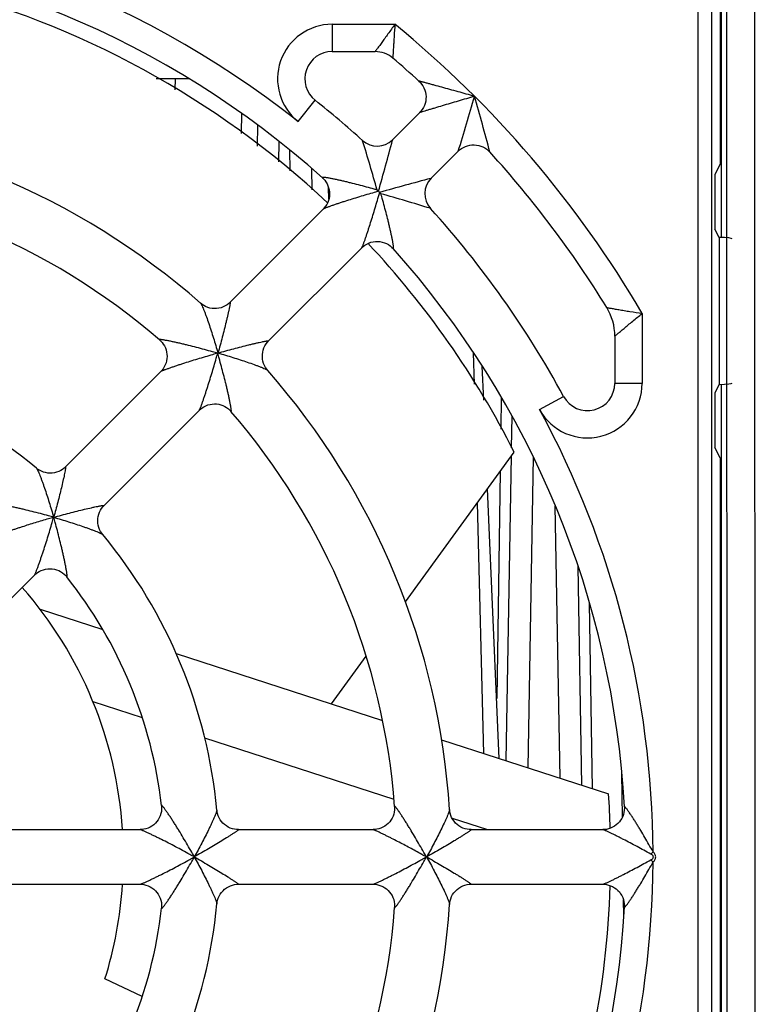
# Model space of a CAD drawing. Header units: millimetres. Extents: x 0 to 841, y 0 to 594.
# Tile 20 of 61: x 293 to 307, y 519 to 537. Entities that reach past the tile are written whole.
import ezdxf

# ---------------------------------------------------------------- set-up
doc = ezdxf.new("R2010")
doc.units = ezdxf.units.MM
doc.header["$LTSCALE"] = 46.255
doc.layers.get('0').update_dxf_attribs({"linetype": 'CONTINUOUS'})
for name, color, linetype in [('DATUM_AXIS', 7, 'CONTINUOUS'), ('DRAFTS', 7, 'CONTINUOUS'), ('ROUNDS', 7, 'CONTINUOUS')]:
    doc.layers.add(name, color=color, linetype=linetype)

msp = doc.modelspace()

# ---------------------------------------------------------------- linework, layer by layer
at = {"color": 9, "linetype": 'CONTINUOUS'}
for p, q in [((305.8626, 500.6503), (305.8626, 543.5012)), ((306.1125, 500.9002), (306.1125, 543.2513)), ((299.1586, 537.3258), (300.3081, 537.3258)), ((304.8371, 532.0302), (304.8371, 530.7499)), ((301.7636, 530.7319), (301.7487, 531.3116)), ((301.9372, 523.9725), (301.8194, 528.561)), ((305.0368, 522.1719), (304.9944, 522.1292)), ((305.0368, 521.9796), (304.9944, 522.0224))]:
    msp.add_line(p, q, dxfattribs=at)
at = {"color": 7, "linetype": 'CONTINUOUS'}
for p, q in [((306.2871, 541.1871), (306.2871, 533.4216)), ((306.4016, 500.3623), (306.3894, 540.4583)), ((306.9104, 500.3536), (306.8981, 540.4758)), ((306.2672, 538.5155), (306.2672, 534.7671)), ((300.7621, 535.7079), (300.2663, 535.2121)), ((301.4691, 535.0007), (300.9734, 534.505)), ((306.2672, 534.7671), (306.1716, 534.5758)), ((306.1716, 534.5758), (306.1716, 533.5758)), ((298.9957, 533.9415), (297.2881, 532.2339)), ((306.2478, 533.4234), (306.1716, 533.5758)), ((306.2478, 533.4234), (306.2478, 530.7282)), ((299.7029, 533.2345), (297.9953, 531.5268)), ((297.0626, 531.3058), (297.0672, 531.3013)), ((296.0188, 530.9646), (294.2746, 529.2203)), ((306.2478, 530.7282), (306.1716, 530.5758)), ((306.2871, 530.73), (306.2871, 513.4216)), ((306.1716, 530.5758), (306.1716, 529.5758)), ((296.7262, 530.2577), (294.9817, 528.5133)), ((300.5004, 526.7456), (302.4938, 529.4893)), ((306.2672, 529.3845), (306.1716, 529.5758)), ((306.2672, 529.3845), (306.2672, 514.7671)), ((293.7081, 527.2397), (291.953, 525.4846)), ((293.8085, 526.6137), (294.9571, 526.2405)), ((296.3005, 525.804), (300.0824, 524.5752)), ((299.1448, 524.8798), (299.7803, 525.7545)), ((294.7749, 524.9248), (295.6788, 524.6311)), ((296.823, 524.2593), (300.2912, 523.1324)), ((301.1647, 524.2235), (304.2215, 523.2303)), ((301.3543, 522.787), (302.0044, 522.5758)), ((293.1579, 522.5758), (295.6398, 522.5758)), ((297.441, 522.5758), (299.9079, 522.5758)), ((301.7029, 522.5758), (304.1178, 522.5758)), ((300.8871, 522.079), (300.8839, 522.0758)), ((300.8839, 522.0758), (300.8871, 522.0725)), ((300.8871, 522.079), (300.8871, 522.0725)), ((300.8903, 522.0758), (300.8871, 522.079)), ((300.8871, 522.0725), (300.8903, 522.0758)), ((293.1579, 521.5758), (295.6401, 521.5758)), ((297.4411, 521.5758), (299.9081, 521.5758)), ((301.7029, 521.5758), (304.1177, 521.5758)), ((295.6794, 519.5222), (294.9963, 519.8407))]:
    msp.add_line(p, q, dxfattribs=at)
at = {"color": 3, "linetype": 'CONTINUOUS'}
msp.add_line((296.5394, 536.3258), (295.9355, 536.3258), dxfattribs=at)
at = {"color": 7, "linetype": 'CONTINUOUS'}
for points in [[(296.0332, 523.017), (296.0355, 522.9872), (296.035, 522.9483), (296.0306, 522.9087), (296.0221, 522.8692), (296.0095, 522.8304), (295.9928, 522.793), (295.9725, 522.7576), (295.9486, 522.7244), (295.9214, 522.6938), (295.8912, 522.6662), (295.8583, 522.6419), (295.8231, 522.621), (295.7861, 522.604), (295.7478, 522.5909), (295.709, 522.5819), (295.6704, 522.577), (295.6398, 522.5758)], [(300.3028, 523.0011), (300.3038, 522.9757), (300.3023, 522.9375), (300.297, 522.8988), (300.2877, 522.8603), (300.2745, 522.8226), (300.2574, 522.7862), (300.2368, 522.7518), (300.2129, 522.7197), (300.1858, 522.6901), (300.1559, 522.6634), (300.1234, 522.6399), (300.0888, 522.6198), (300.0524, 522.6033), (300.0147, 522.5906), (299.9763, 522.5818), (299.938, 522.5769), (299.9078, 522.5758)], [(304.5119, 522.9923), (304.5125, 522.9688), (304.5105, 522.9312), (304.5047, 522.893), (304.495, 522.8549), (304.4815, 522.8178), (304.4643, 522.7821), (304.4435, 522.7483), (304.4195, 522.7166), (304.3924, 522.6876), (304.3626, 522.6614), (304.3303, 522.6383), (304.2959, 522.6186), (304.2598, 522.6024), (304.2224, 522.5901), (304.1846, 522.5815), (304.147, 522.5769), (304.1176, 522.5758)], [(297.4414, 522.5758), (297.4096, 522.5771), (297.3702, 522.5823), (297.3312, 522.5915), (297.2931, 522.6047), (297.2563, 522.6219), (297.2213, 522.6428), (297.1886, 522.6672), (297.1585, 522.6949), (297.1315, 522.7255), (297.1078, 522.7587), (297.0877, 522.7939), (297.0714, 522.8308), (297.059, 522.8688), (297.0506, 522.9075), (297.0471, 522.935)], [(301.7031, 522.5758), (301.6714, 522.5771), (301.6319, 522.5823), (301.5926, 522.5917), (301.5541, 522.6051), (301.5169, 522.6227), (301.4815, 522.6441), (301.4485, 522.6692), (301.4182, 522.6976), (301.3911, 522.729), (301.3675, 522.7629), (301.3477, 522.7989), (301.3318, 522.8365), (301.32, 522.8751), (301.3123, 522.9141), (301.3091, 522.9452)], [(295.6398, 521.5758), (295.6703, 521.5746), (295.709, 521.5696), (295.7477, 521.5607), (295.786, 521.5476), (295.823, 521.5306), (295.8582, 521.5098), (295.8911, 521.4854), (295.9213, 521.4578), (295.9485, 521.4273), (295.9724, 521.3941), (295.9928, 521.3586), (296.0094, 521.3212), (296.0221, 521.2825), (296.0306, 521.243), (296.035, 521.2034), (296.0355, 521.1644), (296.0332, 521.1346)], [(297.0471, 521.2165), (297.0512, 521.2472), (297.0598, 521.2857), (297.0724, 521.3234), (297.0889, 521.36), (297.1091, 521.3949), (297.1329, 521.4277), (297.1599, 521.458), (297.1899, 521.4854), (297.2225, 521.5096), (297.2574, 521.5302), (297.294, 521.5472), (297.3319, 521.5603), (297.3707, 521.5694), (297.4098, 521.5745), (297.4414, 521.5758)], [(299.9078, 521.5758), (299.9376, 521.5746), (299.9756, 521.5699), (300.0137, 521.5613), (300.0512, 521.5487), (300.0874, 521.5325), (300.1219, 521.5126), (300.1542, 521.4894), (300.1841, 521.4631), (300.2112, 521.4339), (300.2352, 521.4021), (300.2559, 521.3681), (300.2731, 521.3323), (300.2866, 521.2949), (300.2962, 521.2566), (300.302, 521.218), (300.3039, 521.1797), (300.3028, 521.1504)], [(301.3091, 521.2063), (301.3117, 521.2332), (301.319, 521.2724), (301.3305, 521.3114), (301.3461, 521.3494), (301.3658, 521.3858), (301.3893, 521.4202), (301.4164, 521.452), (301.4467, 521.4809), (301.4799, 521.5063), (301.5154, 521.5281), (301.5528, 521.5459), (301.5916, 521.5596), (301.6312, 521.5691), (301.671, 521.5744), (301.7031, 521.5758)], [(304.1176, 521.5758), (304.147, 521.5747), (304.1846, 521.57), (304.2224, 521.5615), (304.2597, 521.5491), (304.2959, 521.533), (304.3303, 521.5133), (304.3626, 521.4902), (304.3924, 521.464), (304.4195, 521.4349), (304.4435, 521.4033), (304.4642, 521.3694), (304.4815, 521.3338), (304.495, 521.2966), (304.5047, 521.2585), (304.5105, 521.2203), (304.5125, 521.1827), (304.5119, 521.1592)]]:
    msp.add_lwpolyline(points, dxfattribs=at)
for centre, radius, start, end in [((287.8371, 522.0758), 16.425, 46.797, 76.03067), ((299.9461, 536.3258), 0.5, 49.64367, 90), ((287.8371, 522.0758), 13.5, 48.69148, 86.30808), ((287.8371, 522.0758), 12.5, 49.24408, 85.75534), ((287.8371, 522.0758), 16.425, 26.83072, 43.19008), ((303.3371, 531.6146), 1, 0, 31.60859), ((287.8371, 522.0758), 9.25, 50.32849, 84.67194), ((287.8371, 522.0758), 13.5, 3.6917, 41.30809), ((287.8371, 522.0758), 12.5, 4.24412, 40.75534), ((287.8371, 522.0758), 9.25, 5.32855, 39.67194), ((287.8371, 522.0758), 8.25, 6.55027, 38.45112), ((287.8371, 522.0758), 7.5, 3.84787, 41.16837), ((287.8371, 522.0758), 16.425, 1.82922, 4.03067), ((287.8371, 522.0758), 7.5, 342.66227, 356.1526), ((287.8371, 522.0758), 16.425, 338.49351, 358.18361), ((287.8371, 522.0758), 9.25, 320.32855, 354.67191), ((287.8371, 522.0758), 13.5, 318.6917, 356.30837), ((287.8371, 522.0758), 8.25, 321.55027, 353.45127), ((287.8371, 522.0758), 12.5, 319.24412, 355.75537)]:
    msp.add_arc(centre, radius, start, end, dxfattribs=at)
at = {"color": 9, "linetype": 'CONTINUOUS'}
for centre, radius, start, end in [((287.8371, 522.0758), 19.7, 30.35122, 50.72456), ((287.8371, 522.0758), 17.2, 0.32028, 28.46349), ((288.9717, 508.4099), 15.6673, 60.72134, 61.07533), ((288.9717, 535.7416), 15.6673, 298.92467, 299.27866), ((285.3463, 515.8359), 12.8975, 28.93403, 29.36507), ((285.3463, 528.3156), 12.8975, 330.63493, 331.06597), ((291.1222, 504.6382), 19.984, 60.75954, 61.03662), ((291.1223, 539.5133), 19.9839, 298.96337, 299.24046), ((287.3929, 514.6165), 15.4159, 28.93839, 29.29834), ((287.3928, 529.5351), 15.4159, 330.70166, 331.06161), ((287.8371, 522.0758), 17.2, 331.53651, 359.67972)]:
    msp.add_arc(centre, radius, start, end, dxfattribs=at)
at = {"color": 7, "linetype": 'CONTINUOUS'}
for centre, start_param, end_param in [((305.8621, 533.3976), -0.0000099, 0.9057412), ((305.8621, 530.754), -0.9057412, 0.0000099)]:
    msp.add_ellipse(centre, major_axis=(0.625, 0), ratio=0.0524078, start_param=start_param, end_param=end_param, dxfattribs=at)
at = {"color": 9, "linetype": 'CONTINUOUS'}
for points, knots in [([(300.3081, 537.3258), (300.2869, 537.2961), (300.2449, 537.2373), (300.1828, 537.151), (300.1236, 537.069), (300.0767, 537.0045), (300.0422, 536.957), (300.0192, 536.9255), (299.9987, 536.8975), (299.981, 536.8734), (299.9668, 536.854), (299.957, 536.8406), (299.9516, 536.8332), (299.9483, 536.8289), (299.9476, 536.8277), (299.9458, 536.8256), (299.9461, 536.8258)], [0, 0, 0, 0, 0.1774739, 0.3510962, 0.5166459, 0.6690611, 0.73841, 0.8019528, 0.8586321, 0.9073067, 0.9468015, 0.9759955, 0.9864237, 0.9939419, 0.9984815, 1, 1, 1, 1]), ([(300.3081, 537.3258), (300.3035, 537.2535), (300.2965, 537.1471), (300.2879, 537.0094), (300.2822, 536.9163), (300.2774, 536.8361), (300.274, 536.7774), (300.2719, 536.7431), (300.2708, 536.7219), (300.2703, 536.7166), (300.2698, 536.7055), (300.2698, 536.7068)], [0, 0, 0, 0, 0.350311, 0.5155621, 0.6678554, 0.8008847, 0.9066305, 0.9463671, 0.9757824, 0.9938852, 1, 1, 1, 1]), ([(304.1887, 532.1388), (304.1873, 532.1391), (304.1998, 532.1367), (304.2057, 532.1357), (304.2292, 532.1314), (304.2666, 532.1248), (304.3296, 532.1137), (304.4144, 532.099), (304.5116, 532.0825), (304.6536, 532.059), (304.763, 532.0418), (304.8371, 532.0302)], [0, 0, 0, 0, 0.0066046, 0.0260604, 0.057393, 0.0992422, 0.2085541, 0.3431557, 0.4947927, 0.6575779, 1, 1, 1, 1]), ([(304.3371, 531.6146), (304.3369, 531.6144), (304.3391, 531.6165), (304.3404, 531.6173), (304.3449, 531.6213), (304.3528, 531.6279), (304.3668, 531.6399), (304.3869, 531.6569), (304.4117, 531.6778), (304.4404, 531.702), (304.4723, 531.7288), (304.5199, 531.7687), (304.584, 531.8221), (304.6941, 531.9134), (304.7793, 531.983), (304.8371, 532.0302)], [0, 0, 0, 0, 0.0016186, 0.006453, 0.0144437, 0.0254968, 0.0562641, 0.0975205, 0.1478738, 0.205943, 0.2704583, 0.3403025, 0.492283, 0.6557812, 1, 1, 1, 1]), ([(296.5867, 522.1605), (296.536, 522.2507), (296.4586, 522.3843), (296.3658, 522.538), (296.3127, 522.6238), (296.2732, 522.6865), (296.234, 522.7478), (296.1953, 522.8069), (296.1634, 522.8545), (296.1385, 522.8908), (296.1206, 522.9164), (296.1035, 522.9405), (296.0873, 522.9626), (296.0724, 522.9821), (296.0593, 522.9985), (296.0496, 523.0097), (296.0431, 523.0162), (296.0394, 523.0193), (296.0367, 523.0211), (296.0341, 523.0217), (296.0329, 523.0194), (296.0331, 523.0179), (296.0332, 523.017)], [0, 0, 0, 0, 0.3012953, 0.4497833, 0.5229661, 0.5951269, 0.6659131, 0.7348043, 0.800985, 0.8326669, 0.8630973, 0.8919403, 0.9187407, 0.9428837, 0.9635622, 0.9797872, 0.9859071, 0.9905564, 0.9937056, 0.9955584, 0.9972132, 1, 1, 1, 1]), ([(300.8368, 522.1604), (300.787, 522.2491), (300.7115, 522.3808), (300.6212, 522.5324), (300.5697, 522.6171), (300.5315, 522.679), (300.4936, 522.7394), (300.4564, 522.7976), (300.4259, 522.8444), (300.4021, 522.88), (300.3851, 522.9049), (300.3689, 522.9283), (300.3536, 522.9496), (300.3396, 522.9684), (300.3274, 522.984), (300.3184, 522.9945), (300.3123, 523.0007), (300.3088, 523.0035), (300.3063, 523.0052), (300.3038, 523.0056), (300.3026, 523.0035), (300.3027, 523.002), (300.3028, 523.0011)], [0, 0, 0, 0, 0.303403, 0.4528712, 0.5264824, 0.5990006, 0.6700388, 0.7390253, 0.805073, 0.8365735, 0.866727, 0.8951833, 0.9214793, 0.9450062, 0.9649915, 0.9805341, 0.9863615, 0.9907814, 0.9937878, 0.9956092, 0.9972808, 1, 1, 1, 1]), ([(305.0368, 522.1719), (304.9877, 522.2594), (304.9131, 522.3894), (304.8241, 522.539), (304.7733, 522.6225), (304.7356, 522.6836), (304.6984, 522.743), (304.6618, 522.8001), (304.6317, 522.8458), (304.6083, 522.8805), (304.5917, 522.9047), (304.5758, 522.9272), (304.5609, 522.9476), (304.5474, 522.9653), (304.537, 522.978), (304.5295, 522.9862), (304.5249, 522.9909), (304.521, 522.9944), (304.5177, 522.9967), (304.5151, 522.998), (304.5117, 522.9971), (304.5118, 522.994), (304.5119, 522.9923)], [0, 0, 0, 0, 0.3053955, 0.4558071, 0.5298457, 0.6027355, 0.6740585, 0.7431964, 0.8091872, 0.840546, 0.8704585, 0.8985529, 0.9243421, 0.9472002, 0.9663594, 0.9742871, 0.9809747, 0.9863394, 0.9903416, 0.9930499, 0.9948822, 1, 1, 1, 1]), ([(297.0471, 522.935), (297.0473, 522.9325), (297.0465, 522.9262), (297.0438, 522.9152), (297.0394, 522.901), (297.0309, 522.8767), (297.017, 522.8414), (296.9972, 522.7946), (296.9743, 522.7431), (296.949, 522.6882), (296.922, 522.631), (296.8835, 522.5514), (296.8327, 522.4497), (296.7689, 522.326), (296.7025, 522.201), (296.657, 522.1175), (296.6339, 522.0758)], [0, 0, 0, 0, 0.007831, 0.0198199, 0.0355873, 0.0546369, 0.100661, 0.1546203, 0.2141865, 0.2777806, 0.3443303, 0.4130917, 0.5552636, 0.7014882, 0.8500996, 1, 1, 1, 1]), ([(301.3091, 522.9452), (301.3092, 522.9424), (301.3083, 522.9354), (301.3054, 522.9235), (301.3007, 522.9083), (301.2918, 522.883), (301.2775, 522.8466), (301.2571, 522.7988), (301.2337, 522.7465), (301.1988, 522.671), (301.1512, 522.5725), (301.0903, 522.4513), (301.0261, 522.3271), (300.9593, 522.2016), (300.9135, 522.1178), (300.8903, 522.0758)], [0, 0, 0, 0, 0.0087343, 0.0216004, 0.0381656, 0.0579027, 0.1049347, 0.1594524, 0.2192211, 0.2827563, 0.4174472, 0.5586399, 0.7037433, 0.8512089, 1, 1, 1, 1]), ([(296.5494, 522.1228), (296.5064, 522.1466), (296.4205, 522.1935), (296.2912, 522.2626), (296.1625, 522.3297), (296.0559, 522.3839), (295.9718, 522.4257), (295.9104, 522.4558), (295.8508, 522.4844), (295.7941, 522.5111), (295.7492, 522.5317), (295.716, 522.5465), (295.6941, 522.556), (295.675, 522.5639), (295.6594, 522.5701), (295.6481, 522.5739), (295.642, 522.5758), (295.6398, 522.5758)], [0, 0, 0, 0, 0.1446849, 0.2890231, 0.4321859, 0.5729806, 0.6419033, 0.7093324, 0.7746438, 0.8368478, 0.8942881, 0.9203945, 0.9440978, 0.9647244, 0.9814634, 0.9934508, 1, 1, 1, 1]), ([(297.4414, 522.5758), (297.4418, 522.5758), (297.4428, 522.5756), (297.4423, 522.5739), (297.4409, 522.5723), (297.4385, 522.5699), (297.4351, 522.5669), (297.4307, 522.5633), (297.4254, 522.5592), (297.4168, 522.5527), (297.4041, 522.5436), (297.387, 522.5316), (297.3676, 522.5184), (297.3384, 522.4988), (297.2985, 522.4727), (297.2285, 522.4278), (297.1343, 522.369), (297.0155, 522.2968), (296.8914, 522.2231), (296.7638, 522.1491), (296.6775, 522.1002), (296.6339, 522.0758)], [0, 0, 0, 0, 0.001165, 0.0022811, 0.0045273, 0.0080471, 0.0128149, 0.0187697, 0.0258356, 0.0339321, 0.05289, 0.0750246, 0.0997939, 0.1267457, 0.1857843, 0.2499596, 0.388468, 0.5354888, 0.6876097, 0.8428692, 1, 1, 1, 1]), ([(300.7995, 522.1228), (300.763, 522.143), (300.6899, 522.1831), (300.5799, 522.2427), (300.4695, 522.3015), (300.3587, 522.3595), (300.2659, 522.4071), (300.1915, 522.4447), (300.1355, 522.4726), (300.0887, 522.4956), (300.0511, 522.5137), (300.0229, 522.5271), (299.9946, 522.5404), (299.9708, 522.5512), (299.9518, 522.5596), (299.9374, 522.5658), (299.9229, 522.5714), (299.913, 522.5752), (299.9078, 522.5758)], [0, 0, 0, 0, 0.1250045, 0.2500089, 0.3750134, 0.5000177, 0.6250219, 0.6875242, 0.7500264, 0.8125286, 0.8437797, 0.8750309, 0.9062819, 0.9375332, 0.9531581, 0.9687855, 0.9844066, 1, 1, 1, 1]), ([(301.7031, 522.5758), (301.7036, 522.5758), (301.7046, 522.5757), (301.7046, 522.5739), (301.7032, 522.5723), (301.701, 522.5698), (301.6976, 522.5668), (301.6933, 522.5632), (301.688, 522.559), (301.6793, 522.5524), (301.6665, 522.5433), (301.6492, 522.5312), (301.6296, 522.518), (301.6, 522.4985), (301.5598, 522.4724), (301.5082, 522.4398), (301.4533, 522.4056), (301.3756, 522.358), (301.2745, 522.2972), (301.1495, 522.2236), (301.021, 522.1495), (300.9342, 522.1003), (300.8903, 522.0758)], [0, 0, 0, 0, 0.0014159, 0.0025414, 0.0047081, 0.0081565, 0.0128745, 0.0188018, 0.0258587, 0.0339608, 0.0529568, 0.0751448, 0.0999659, 0.1269589, 0.1860363, 0.2501958, 0.3180226, 0.3885747, 0.5354382, 0.6874607, 0.8427292, 1, 1, 1, 1]), ([(304.9944, 522.1292), (304.9527, 522.1523), (304.8692, 522.1982), (304.7438, 522.2659), (304.6191, 522.3322), (304.516, 522.386), (304.4347, 522.4276), (304.3756, 522.4575), (304.3183, 522.486), (304.264, 522.5126), (304.2212, 522.5329), (304.1897, 522.5475), (304.169, 522.5567), (304.1511, 522.5644), (304.1364, 522.5704), (304.1257, 522.574), (304.1198, 522.5758), (304.1176, 522.5758)], [0, 0, 0, 0, 0.1453051, 0.2903169, 0.4341732, 0.5755871, 0.6447381, 0.7122922, 0.77757, 0.8395082, 0.8963699, 0.9220562, 0.9452675, 0.965374, 0.9816517, 0.9933721, 1, 1, 1, 1]), ([(296.6339, 522.0758), (296.657, 522.034), (296.7026, 521.9506), (296.7689, 521.8255), (296.8327, 521.7018), (296.8835, 521.6001), (296.922, 521.5206), (296.949, 521.4633), (296.9743, 521.4085), (296.9972, 521.3569), (297.017, 521.3101), (297.0309, 521.2749), (297.0394, 521.2506), (297.0438, 521.2363), (297.0465, 521.2254), (297.0473, 521.219), (297.0471, 521.2165)], [0, 0, 0, 0, 0.1499044, 0.2985177, 0.4447435, 0.5869142, 0.6556753, 0.7222247, 0.7858177, 0.8453819, 0.8993405, 0.9453639, 0.9644134, 0.9801807, 0.9921694, 1, 1, 1, 1]), ([(296.6339, 522.0758), (296.6775, 522.0514), (296.7638, 522.0024), (296.8914, 521.9284), (297.0155, 521.8548), (297.1343, 521.7826), (297.2285, 521.7237), (297.2985, 521.6789), (297.3384, 521.6527), (297.3676, 521.6332), (297.387, 521.62), (297.4041, 521.608), (297.4168, 521.5988), (297.4254, 521.5923), (297.4307, 521.5882), (297.4351, 521.5846), (297.4385, 521.5817), (297.4409, 521.5792), (297.4423, 521.5777), (297.4428, 521.5759), (297.4418, 521.5758), (297.4414, 521.5758)], [0, 0, 0, 0, 0.1571335, 0.3123937, 0.4645141, 0.6115348, 0.7500406, 0.8142156, 0.8732538, 0.900204, 0.9249725, 0.9471069, 0.9660648, 0.9741614, 0.9812277, 0.987183, 0.9919515, 0.9954723, 0.9977194, 0.998836, 1, 1, 1, 1]), ([(300.8903, 522.0758), (300.9342, 522.0512), (301.021, 522.002), (301.1495, 521.9279), (301.2745, 521.8543), (301.3756, 521.7935), (301.4533, 521.7459), (301.5082, 521.7118), (301.5597, 521.6791), (301.6, 521.6531), (301.6295, 521.6335), (301.6491, 521.6203), (301.6664, 521.6083), (301.6792, 521.5991), (301.6879, 521.5925), (301.6932, 521.5884), (301.6976, 521.5847), (301.701, 521.5818), (301.7032, 521.5793), (301.7046, 521.5777), (301.7046, 521.5758), (301.7036, 521.5758), (301.7031, 521.5758)], [0, 0, 0, 0, 0.1572678, 0.3125315, 0.4645482, 0.6114065, 0.6819547, 0.7497785, 0.8139365, 0.8730143, 0.9000071, 0.9248298, 0.9470209, 0.9660212, 0.9741258, 0.9811856, 0.9871159, 0.9918373, 0.9952892, 0.9974598, 0.9985874, 1, 1, 1, 1]), ([(300.8903, 522.0758), (300.9135, 522.0338), (300.9593, 521.95), (301.0261, 521.8244), (301.0904, 521.7003), (301.1512, 521.579), (301.1988, 521.4805), (301.2337, 521.4051), (301.2571, 521.3527), (301.2775, 521.3049), (301.2918, 521.2685), (301.3007, 521.2432), (301.3054, 521.2281), (301.3083, 521.2161), (301.3092, 521.2091), (301.3091, 521.2063)], [0, 0, 0, 0, 0.1487954, 0.2962633, 0.441368, 0.5825601, 0.7172512, 0.7807857, 0.8405525, 0.8950686, 0.9420995, 0.9618359, 0.9784003, 0.9912657, 1, 1, 1, 1]), ([(304.9944, 522.0224), (304.9999, 522.0254), (305.0106, 522.0318), (305.0256, 522.0432), (305.0382, 522.0572), (305.0447, 522.0758), (305.0382, 522.0944), (305.0256, 522.1083), (305.0106, 522.1197), (304.9999, 522.1262), (304.9944, 522.1292)], [0, 0, 0, 0, 0.1253869, 0.2507372, 0.3758683, 0.4999976, 0.6241302, 0.7492671, 0.8746146, 1, 1, 1, 1]), ([(305.0368, 521.9796), (305.0498, 521.9925), (305.0678, 522.0141), (305.0824, 522.0481), (305.0865, 522.0758), (305.0824, 522.1034), (305.0678, 522.1374), (305.0498, 522.159), (305.0368, 522.1719)], [0, 0, 0, 0, 0.2498882, 0.3750109, 0.4999998, 0.6249892, 0.7501156, 1, 1, 1, 1]), ([(295.6398, 521.5758), (295.642, 521.5758), (295.6481, 521.5777), (295.6594, 521.5814), (295.675, 521.5876), (295.6941, 521.5956), (295.716, 521.605), (295.7492, 521.6198), (295.7941, 521.6404), (295.8508, 521.6671), (295.9104, 521.6957), (295.9718, 521.7258), (296.0559, 521.7676), (296.1625, 521.8218), (296.2912, 521.889), (296.4205, 521.958), (296.5064, 522.005), (296.5494, 522.0287)], [0, 0, 0, 0, 0.0065475, 0.0185338, 0.0352707, 0.0558966, 0.0796002, 0.1057073, 0.1631492, 0.2253538, 0.2906662, 0.3580961, 0.4270196, 0.5678149, 0.7109794, 0.8553185, 1, 1, 1, 1]), ([(296.0332, 521.1346), (296.0331, 521.1336), (296.0329, 521.1321), (296.0341, 521.1299), (296.0367, 521.1304), (296.0394, 521.1322), (296.0431, 521.1353), (296.0496, 521.1419), (296.0593, 521.153), (296.0724, 521.1694), (296.0873, 521.189), (296.1035, 521.2111), (296.1206, 521.2351), (296.1385, 521.2607), (296.1634, 521.2971), (296.1953, 521.3446), (296.234, 521.4038), (296.2732, 521.465), (296.3127, 521.5278), (296.3658, 521.6136), (296.4586, 521.7672), (296.536, 521.9009), (296.5867, 521.991)], [0, 0, 0, 0, 0.002787, 0.004442, 0.0062948, 0.0094441, 0.0140931, 0.0202127, 0.0364374, 0.0571157, 0.0812599, 0.1080615, 0.1369059, 0.1673371, 0.199019, 0.2652007, 0.3340921, 0.4048783, 0.4770385, 0.5502207, 0.6987093, 1, 1, 1, 1]), ([(299.9078, 521.5758), (299.9099, 521.5758), (299.9158, 521.5776), (299.9264, 521.5813), (299.9413, 521.5875), (299.9596, 521.5953), (299.9806, 521.6048), (300.0128, 521.6196), (300.0564, 521.6403), (300.1117, 521.6672), (300.1699, 521.696), (300.2301, 521.7263), (300.3128, 521.7684), (300.4177, 521.8228), (300.5446, 521.8899), (300.6721, 521.9587), (300.7571, 522.0053), (300.7995, 522.0288)], [0, 0, 0, 0, 0.00631, 0.0178967, 0.0341625, 0.0543224, 0.0776123, 0.1033788, 0.1603653, 0.222371, 0.2876696, 0.3552148, 0.4243427, 0.5657095, 0.709551, 0.8546016, 1, 1, 1, 1]), ([(300.3028, 521.1504), (300.3027, 521.1495), (300.3026, 521.148), (300.3038, 521.146), (300.3063, 521.1464), (300.3088, 521.148), (300.3123, 521.1509), (300.3184, 521.157), (300.3274, 521.1675), (300.3396, 521.1831), (300.3536, 521.2019), (300.3689, 521.2232), (300.3851, 521.2466), (300.4021, 521.2716), (300.4259, 521.3071), (300.4564, 521.3539), (300.4936, 521.4121), (300.5315, 521.4725), (300.5697, 521.5344), (300.6212, 521.6191), (300.7115, 521.7708), (300.787, 521.9025), (300.8368, 521.9912)], [0, 0, 0, 0, 0.0027219, 0.0043953, 0.0062146, 0.0092182, 0.0136345, 0.0194587, 0.0349963, 0.0549781, 0.0785028, 0.1047981, 0.1332547, 0.1634071, 0.1949076, 0.2609566, 0.3299453, 0.4009863, 0.4735077, 0.5471208, 0.6965934, 1, 1, 1, 1]), ([(304.1176, 521.5758), (304.1198, 521.5758), (304.1257, 521.5775), (304.1364, 521.5812), (304.151, 521.5871), (304.169, 521.5948), (304.1897, 521.6041), (304.2212, 521.6186), (304.264, 521.639), (304.3183, 521.6655), (304.3755, 521.694), (304.4347, 521.7239), (304.5159, 521.7655), (304.6191, 521.8193), (304.7438, 521.8856), (304.8692, 521.9534), (304.9527, 521.9993), (304.9944, 522.0224)], [0, 0, 0, 0, 0.0066256, 0.0183442, 0.0346182, 0.0547197, 0.0779266, 0.1036093, 0.1604655, 0.2224016, 0.2876787, 0.355233, 0.4243852, 0.5658035, 0.709666, 0.8546866, 1, 1, 1, 1]), ([(304.5119, 521.1592), (304.5118, 521.1575), (304.5117, 521.1544), (304.5151, 521.1536), (304.5177, 521.1549), (304.521, 521.1571), (304.5249, 521.1606), (304.5296, 521.1653), (304.537, 521.1736), (304.5474, 521.1863), (304.5609, 521.204), (304.5758, 521.2243), (304.5917, 521.2468), (304.6083, 521.271), (304.6317, 521.3057), (304.6618, 521.3514), (304.6984, 521.4086), (304.7356, 521.468), (304.7733, 521.529), (304.8241, 521.6125), (304.9131, 521.7622), (304.9877, 521.8921), (305.0368, 521.9796)], [0, 0, 0, 0, 0.0051164, 0.0069489, 0.0096581, 0.0136613, 0.0190269, 0.0257149, 0.0336422, 0.0527994, 0.0756548, 0.1014415, 0.1295338, 0.1594447, 0.1908026, 0.2567909, 0.3259276, 0.3972503, 0.4701403, 0.5441792, 0.6945938, 1, 1, 1, 1])]:
    msp.add_open_spline(points, degree=3, knots=knots, dxfattribs=at)
at = {"layer": 'DATUM_AXIS', "color": 7, "linetype": 'CONTINUOUS'}
for p, q in [((296.2843, 536.1249), (296.2871, 536.3258)), ((297.7932, 535.0953), (297.7998, 535.4741)), ((298.7949, 534.2947), (298.7882, 534.6815)), ((302.4468, 529.5694), (302.4568, 530.1438)), ((302.3468, 523.8394), (302.4442, 529.4209)), ((303.7353, 523.3883), (303.6654, 527.3932)), ((304.4759, 522.8062), (304.4647, 523.6087)), ((304.5011, 520.9989), (304.4971, 521.2885))]:
    msp.add_line(p, q, dxfattribs=at)
at = {"layer": 'DATUM_AXIS', "color": 9, "linetype": 'CONTINUOUS'}
for p, q in [((297.4997, 535.6957), (297.4941, 535.3241)), ((298.1844, 534.8054), (298.1901, 535.182)), ((298.3922, 534.6442), (298.3863, 535.0318)), ((299.0982, 534.1233), (299.095, 534.3308)), ((302.2562, 530.4953), (302.2474, 529.9087)), ((302.8435, 529.4017), (302.7442, 523.7103)), ((302.2358, 529.1341), (302.1733, 524.9806)), ((303.3333, 523.5189), (303.2463, 528.5044)), ((303.9259, 523.3263), (303.8745, 526.7235))]:
    msp.add_line(p, q, dxfattribs=at)
at = {"layer": 'DRAFTS', "color": 7, "linetype": 'CONTINUOUS'}
for p, q in [((301.9349, 530.4405), (301.9076, 531.0654)), ((302.2213, 523.8802), (302.0057, 528.8175))]:
    msp.add_line(p, q, dxfattribs=at)
at = {"layer": 'ROUNDS', "color": 9, "linetype": 'CONTINUOUS'}
for p, q in [((299.1586, 537.3258), (299.1586, 536.8258)), ((298.5366, 535.5428), (298.8476, 535.9343)), ((299.7151, 535.1984), (299.7169, 535.1924)), ((300.2663, 535.2121), (300.2647, 535.206)), ((300.9673, 534.5034), (300.9734, 534.505)), ((300.9537, 533.9556), (300.9597, 533.9537)), ((304.8371, 530.7499), (304.3371, 530.7499)), ((302.958, 530.2733), (303.3975, 530.5116))]:
    msp.add_line(p, q, dxfattribs=at)
at = {"layer": 'ROUNDS', "color": 7, "linetype": 'CONTINUOUS'}
for p, q in [((299.1586, 536.8258), (299.9461, 536.8258)), ((300.0077, 534.2674), (299.9842, 534.2908)), ((300.0287, 534.2464), (300.0521, 534.2229)), ((304.3371, 531.6146), (304.3371, 530.7499)), ((297.0671, 531.3058), (297.0626, 531.3058)), ((297.0626, 531.3058), (297.0626, 531.3013)), ((297.0626, 531.3013), (297.0672, 531.3013)), ((297.0672, 531.3013), (297.0671, 531.3058))]:
    msp.add_line(p, q, dxfattribs=at)
for points in [[(300.748, 536.2866), (300.7718, 536.2632), (300.7984, 536.2314), (300.8216, 536.1971), (300.8411, 536.1606), (300.8567, 536.1223), (300.8683, 536.0825), (300.8758, 536.0417), (300.8789, 536.0005), (300.8778, 535.9591), (300.8724, 535.918), (300.8628, 535.8777), (300.8491, 535.8386), (300.8314, 535.8012), (300.8099, 535.7658), (300.7849, 535.7328), (300.7619, 535.7077)], [(301.469, 535.0006), (301.4941, 535.0236), (301.5271, 535.0486), (301.5625, 535.0701), (301.5999, 535.0878), (301.639, 535.1015), (301.6793, 535.1111), (301.7204, 535.1165), (301.7618, 535.1176), (301.8031, 535.1144), (301.8438, 535.107), (301.8836, 535.0954), (301.9219, 535.0798), (301.9584, 535.0603), (301.9927, 535.0371), (302.0245, 535.0104), (302.0479, 534.9867)], [(298.9799, 534.5148), (298.9969, 534.4986), (299.0219, 534.4707), (299.0448, 534.4397), (299.0648, 534.4061), (299.0816, 534.3703), (299.0947, 534.3328), (299.104, 534.2941), (299.1094, 534.2547), (299.1109, 534.215), (299.1083, 534.1753), (299.1018, 534.1361), (299.0914, 534.0979), (299.0773, 534.0609), (299.0597, 534.0257), (299.0389, 533.9929), (299.0156, 533.963), (298.9956, 533.9414)], [(299.7027, 533.2343), (299.7257, 533.2555), (299.7575, 533.2799), (299.7924, 533.3013), (299.8298, 533.3193), (299.8691, 533.3332), (299.9098, 533.343), (299.9512, 533.3484), (299.9931, 533.3494), (300.0348, 533.346), (300.0759, 533.3383), (300.1159, 533.3262), (300.1544, 533.3101), (300.1907, 533.2901), (300.2244, 533.2667), (300.2547, 533.2406), (300.2761, 533.2186)], [(297.2883, 532.2341), (297.2649, 532.2125), (297.2333, 532.1883), (297.1989, 532.1672), (297.1621, 532.1495), (297.1234, 532.1356), (297.0833, 532.1257), (297.0422, 532.1201), (297.0007, 532.1188), (296.9594, 532.1218), (296.9187, 532.1291), (296.8792, 532.1406), (296.8414, 532.1559), (296.8058, 532.1749), (296.7727, 532.197), (296.7484, 532.2167)], [(295.9973, 531.5447), (296.0161, 531.5274), (296.042, 531.4993), (296.0656, 531.4682), (296.0863, 531.4344), (296.1036, 531.3984), (296.1172, 531.3606), (296.127, 531.3217), (296.1328, 531.2821), (296.1345, 531.242), (296.1322, 531.202), (296.1259, 531.1624), (296.1157, 531.1237), (296.1016, 531.0863), (296.0839, 531.0506), (296.063, 531.0173), (296.0394, 530.9868), (296.0188, 530.9646)], [(297.978, 530.9871), (297.9609, 531.0079), (297.9383, 531.0409), (297.9189, 531.0766), (297.9031, 531.1145), (297.8912, 531.1541), (297.8835, 531.1951), (297.8801, 531.2367), (297.8812, 531.2786), (297.8866, 531.32), (297.8964, 531.3605), (297.9103, 531.3996), (297.928, 531.4367), (297.9492, 531.4714), (297.9736, 531.5033), (297.9954, 531.527)], [(296.7259, 530.2575), (296.7478, 530.2778), (296.778, 530.3013), (296.8111, 530.3221), (296.8464, 530.3398), (296.8835, 530.3539), (296.9219, 530.3642), (296.9612, 530.3707), (297.001, 530.3732), (297.0408, 530.3717), (297.0802, 530.3662), (297.1189, 530.3568), (297.1564, 530.3436), (297.1924, 530.3268), (297.2263, 530.3065), (297.2576, 530.2832), (297.286, 530.2575), (297.306, 530.236)], [(294.2748, 529.2206), (294.2514, 529.199), (294.2199, 529.1749), (294.1858, 529.1538), (294.1495, 529.1362), (294.1113, 529.1223), (294.0718, 529.1124), (294.0314, 529.1065), (293.9906, 529.1048), (293.9498, 529.1073), (293.9096, 529.114), (293.8705, 529.1247), (293.8329, 529.1393), (293.7972, 529.1574), (293.764, 529.1788), (293.742, 529.1958)], [(294.9571, 527.9807), (294.9383, 528.0053), (294.9172, 528.0386), (294.8994, 528.0742), (294.8852, 528.1117), (294.8748, 528.1507), (294.8684, 528.1907), (294.8661, 528.2312), (294.868, 528.2718), (294.8739, 528.3119), (294.884, 528.3512), (294.8979, 528.389), (294.9155, 528.4251), (294.9364, 528.459), (294.9605, 528.4902), (294.9819, 528.5135)], [(293.708, 527.2396), (293.7303, 527.2602), (293.7611, 527.2841), (293.7949, 527.3051), (293.8311, 527.323), (293.8693, 527.3371), (293.909, 527.3473), (293.9495, 527.3534), (293.9903, 527.3552), (294.0312, 527.3529), (294.0716, 527.3463), (294.1111, 527.3356), (294.1493, 527.321), (294.1856, 527.3025), (294.2196, 527.2806), (294.2507, 527.2558), (294.2786, 527.2285), (294.2982, 527.2058)]]:
    msp.add_lwpolyline(points, dxfattribs=at)
at = {"layer": 'ROUNDS', "color": 9, "linetype": 'CONTINUOUS'}
for centre, radius, start, end in [((287.8371, 522.0758), 17.2, 51.53303, 89.67968), ((299.1586, 536.3258), 1, 90, 231.53333), ((251.479, 550.3717), 52.2999, 342.90823, 344.05686), ((248.3549, 520.739), 55.5512, 14.86127, 15.95152), ((247.3377, 519.1725), 54.7743, 16.0223, 17.00604), ((254.4759, 547.2397), 47.3437, 344.09734, 345.27508), ((312.9386, 488.9427), 47.1072, 104.72198, 105.90562), ((295.6814, 519.1766), 15.7147, 74.10909, 74.31014), ((305.9022, 513.4635), 21.6228, 105.8193, 106.02952), ((279.2267, 540.1403), 21.6208, 343.97047, 344.18071), ((285.2362, 482.5965), 53.7102, 72.98422, 73.98744), ((284.9372, 529.9199), 15.7155, 15.68986, 15.8909), ((292.7975, 516.4871), 15.4159, 73.93839, 74.29834), ((302.4902, 512.0686), 19.9839, 105.75954, 106.03663), ((277.8298, 536.729), 19.984, 343.96338, 344.24046), ((282.2485, 527.0362), 15.4159, 15.70166, 16.06161), ((303.8371, 530.7499), 1, 208.46374, 360), ((290.4881, 515.9023), 12.8975, 73.93403, 74.36507), ((298.3026, 513.2149), 15.6673, 105.72134, 106.07533), ((278.9762, 532.5413), 15.6673, 343.92467, 344.27866), ((281.6636, 524.7268), 12.8975, 15.63493, 16.06597)]:
    msp.add_arc(centre, radius, start, end, dxfattribs=at)
at = {"layer": 'ROUNDS', "color": 7, "linetype": 'CONTINUOUS'}
for centre, radius, start, end in [((287.8371, 522.0758), 16.7, 48.14555, 86.85402), ((299.1586, 536.3258), 0.5, 90, 231.53304), ((287.8371, 522.0758), 19.2, 47.74316, 49.64367), ((287.8371, 522.0758), 17.7, 47.84998, 51.53304), ((299.9835, 535.495), 0.4, 227.85014, 314.99999), ((287.8371, 522.0758), 19.2, 31.60859, 42.2567), ((301.2563, 534.2222), 0.4, 135.00001, 222.14986), ((294.5764, 528.8151), 7.6959, 44.88935, 45.11065), ((287.8371, 522.0758), 17.7, 28.4635, 42.14988), ((287.8371, 522.0758), 16.7, 3.14563, 41.85402), ((303.8371, 530.7499), 0.5, 208.4635, 360), ((287.8371, 522.0758), 16.7, 318.14572, 356.85461)]:
    msp.add_arc(centre, radius, start, end, dxfattribs=at)
at = {"layer": 'ROUNDS', "color": 9, "linetype": 'CONTINUOUS'}
for points, knots in [([(301.7671, 536.0058), (301.7166, 536.0202), (301.616, 536.0488), (301.4656, 536.0911), (301.3172, 536.1324), (301.1722, 536.1723), (301.0546, 536.2044), (300.9646, 536.2287), (300.9023, 536.2454), (300.8537, 536.2585), (300.8185, 536.2679), (300.7959, 536.2739), (300.777, 536.2789), (300.7624, 536.2827), (300.7534, 536.2853), (300.7491, 536.2862), (300.748, 536.2866)], [0, 0, 0, 0, 0.1489081, 0.2969799, 0.4432486, 0.5863284, 0.7238328, 0.7891271, 0.8507615, 0.906875, 0.9319376, 0.9542701, 0.9731282, 0.9876242, 0.9968303, 1, 1, 1, 1]), ([(301.7671, 536.0058), (301.667, 535.9772), (301.5179, 535.9341), (301.3208, 535.8762), (301.1775, 535.8337), (301.0616, 535.7989), (300.9731, 535.7722), (300.9121, 535.7536), (300.8571, 535.7369), (300.8165, 535.7244), (300.7898, 535.7163), (300.7758, 535.7119), (300.767, 535.7093), (300.7629, 535.708), (300.7619, 535.7077)], [0, 0, 0, 0, 0.2977094, 0.4443206, 0.58768, 0.7253211, 0.7905872, 0.852094, 0.9079497, 0.9549461, 0.9735721, 0.9878486, 0.9968918, 1, 1, 1, 1]), ([(299.9311, 534.3058), (299.8345, 534.3329), (299.6899, 534.3721), (299.5211, 534.4149), (299.4262, 534.4381), (299.3564, 534.4546), (299.288, 534.4703), (299.2217, 534.4848), (299.1682, 534.4959), (299.1271, 534.5039), (299.0982, 534.5092), (299.0711, 534.5139), (299.0462, 534.5178), (299.0241, 534.5207), (299.0077, 534.5223), (298.9967, 534.5229), (298.9901, 534.523), (298.9848, 534.5227), (298.9809, 534.522), (298.9782, 534.521), (298.9763, 534.518), (298.9786, 534.5159), (298.9799, 534.5148)], [0, 0, 0, 0, 0.3054068, 0.4558196, 0.5298585, 0.6027484, 0.6740707, 0.7432069, 0.8091945, 0.840552, 0.8704625, 0.8985542, 0.9243407, 0.9471964, 0.9663547, 0.9742827, 0.9809715, 0.9863376, 0.9903412, 0.9930508, 0.9948834, 1, 1, 1, 1]), ([(299.9314, 534.2456), (299.8856, 534.2325), (299.7941, 534.2058), (299.6575, 534.1651), (299.5224, 534.1238), (299.4115, 534.0889), (299.3246, 534.0609), (299.2616, 534.0402), (299.201, 534.0199), (299.1439, 534.0002), (299.0992, 533.9844), (299.0666, 533.9724), (299.0454, 533.9643), (299.0273, 533.957), (299.0127, 533.9509), (299.0026, 533.9459), (298.9972, 533.943), (298.9956, 533.9414)], [0, 0, 0, 0, 0.1453077, 0.290319, 0.4341722, 0.5755832, 0.6447316, 0.7122829, 0.7775577, 0.8394925, 0.8963502, 0.9220348, 0.9452452, 0.9653528, 0.9816353, 0.9933635, 1, 1, 1, 1]), ([(299.7027, 533.2343), (299.7043, 533.2358), (299.7072, 533.2412), (299.7122, 533.2514), (299.7183, 533.2659), (299.7256, 533.2841), (299.7337, 533.3053), (299.7457, 533.3378), (299.7615, 533.3825), (299.7812, 533.4397), (299.8015, 533.5003), (299.8222, 533.5633), (299.8502, 533.6502), (299.8851, 533.7611), (299.9264, 533.8962), (299.9672, 534.0328), (299.9938, 534.1242), (300.0069, 534.1701)], [0, 0, 0, 0, 0.0066247, 0.0183433, 0.0346193, 0.0547247, 0.0779353, 0.1036215, 0.1604848, 0.2224258, 0.2877059, 0.3552609, 0.4244125, 0.5658298, 0.7096865, 0.8546978, 1, 1, 1, 1]), ([(300.2761, 533.2186), (300.2772, 533.2173), (300.2793, 533.215), (300.2823, 533.2169), (300.2833, 533.2196), (300.284, 533.2235), (300.2843, 533.2288), (300.2842, 533.2353), (300.2837, 533.2464), (300.282, 533.2628), (300.2791, 533.2849), (300.2752, 533.3098), (300.2705, 533.3369), (300.2652, 533.3658), (300.2572, 533.4069), (300.2461, 533.4605), (300.2316, 533.5267), (300.216, 533.5951), (300.1994, 533.6649), (300.1763, 533.7598), (300.1334, 533.9286), (300.0943, 534.0732), (300.0671, 534.1698)], [0, 0, 0, 0, 0.0051163, 0.0069487, 0.0096575, 0.0136602, 0.0190256, 0.0257145, 0.0336432, 0.0528052, 0.0756658, 0.1014573, 0.1295538, 0.159467, 0.190827, 0.2568181, 0.3259561, 0.3972797, 0.4701698, 0.5442065, 0.6946157, 1, 1, 1, 1]), ([(296.7484, 532.2167), (296.7505, 532.2148), (296.7548, 532.2092), (296.7612, 532.1987), (296.7686, 532.1847), (296.7802, 532.1605), (296.7958, 532.1246), (296.8152, 532.0764), (296.8357, 532.0229), (296.8643, 531.9448), (296.9003, 531.8415), (296.943, 531.7128), (296.9854, 531.5795), (297.0269, 531.4435), (297.0538, 531.3519), (297.0671, 531.3058)], [0, 0, 0, 0, 0.0087345, 0.0216007, 0.0381659, 0.057903, 0.1049351, 0.1594526, 0.2192212, 0.2827564, 0.4174474, 0.5586399, 0.7037433, 0.8512089, 1, 1, 1, 1]), ([(297.2883, 532.2341), (297.2886, 532.2344), (297.2894, 532.2351), (297.2907, 532.2338), (297.2908, 532.2316), (297.291, 532.2283), (297.2907, 532.2238), (297.2902, 532.2182), (297.2894, 532.2115), (297.2879, 532.2007), (297.2854, 532.1852), (297.2816, 532.1644), (297.2771, 532.1412), (297.2701, 532.1065), (297.26, 532.0596), (297.2466, 532.0001), (297.2319, 531.9371), (297.2107, 531.8485), (297.1822, 531.734), (297.1458, 531.5936), (297.1074, 531.4504), (297.0808, 531.3542), (297.0671, 531.3058)], [0, 0, 0, 0, 0.0014161, 0.0025415, 0.0047082, 0.0081564, 0.0128744, 0.0188016, 0.0258586, 0.0339604, 0.0529563, 0.0751442, 0.0999654, 0.1269583, 0.1860356, 0.250195, 0.3180218, 0.3885739, 0.5354375, 0.6874602, 0.8427289, 1, 1, 1, 1]), ([(296.9694, 531.3278), (296.8715, 531.3553), (296.725, 531.395), (296.5539, 531.4384), (296.4576, 531.4619), (296.3868, 531.4786), (296.3173, 531.4946), (296.2499, 531.5094), (296.1952, 531.5209), (296.1533, 531.5292), (296.1236, 531.5349), (296.0956, 531.5399), (296.0697, 531.5442), (296.0465, 531.5476), (296.0269, 531.55), (296.013, 531.551), (296.0044, 531.5511), (295.9999, 531.5506), (295.997, 531.55), (295.9949, 531.5486), (295.9955, 531.5462), (295.9966, 531.5453), (295.9973, 531.5447)], [0, 0, 0, 0, 0.3034027, 0.452871, 0.5264822, 0.5990004, 0.6700387, 0.7390252, 0.805073, 0.8365736, 0.866727, 0.8951833, 0.9214793, 0.9450061, 0.9649914, 0.980534, 0.9863615, 0.9907815, 0.993788, 0.9956095, 0.9972809, 1, 1, 1, 1]), ([(297.0671, 531.3058), (297.1155, 531.3194), (297.2117, 531.3461), (297.3549, 531.3845), (297.4953, 531.4209), (297.6098, 531.4494), (297.6984, 531.4706), (297.7614, 531.4853), (297.8209, 531.4987), (297.8678, 531.5088), (297.9025, 531.5158), (297.9257, 531.5203), (297.9465, 531.5241), (297.962, 531.5266), (297.9728, 531.5281), (297.9795, 531.5289), (297.9851, 531.5294), (297.9896, 531.5297), (297.9929, 531.5295), (297.9951, 531.5294), (297.9964, 531.5281), (297.9957, 531.5273), (297.9954, 531.527)], [0, 0, 0, 0, 0.1572684, 0.3125328, 0.4645503, 0.6114091, 0.6819577, 0.7497819, 0.8139398, 0.8730179, 0.9000104, 0.9248331, 0.947024, 0.9660239, 0.974128, 0.9811876, 0.9871173, 0.9918384, 0.9952897, 0.9974598, 0.9985871, 1, 1, 1, 1]), ([(296.9697, 531.2748), (296.923, 531.2614), (296.83, 531.2343), (296.6912, 531.1927), (296.554, 531.1505), (296.4414, 531.1148), (296.3532, 531.0861), (296.2892, 531.0649), (296.2276, 531.0441), (296.1695, 531.0241), (296.124, 531.0078), (296.0908, 530.9956), (296.0693, 530.9874), (296.0508, 530.98), (296.0359, 530.9738), (296.0257, 530.9689), (296.0203, 530.9661), (296.0188, 530.9646)], [0, 0, 0, 0, 0.1454018, 0.2904543, 0.4342962, 0.5756614, 0.6447891, 0.7123337, 0.7776308, 0.8396335, 0.8966193, 0.9223856, 0.9456761, 0.965837, 0.9821034, 0.9936901, 1, 1, 1, 1]), ([(297.0671, 531.3058), (297.1132, 531.2925), (297.2048, 531.2656), (297.3408, 531.2241), (297.4741, 531.1817), (297.6028, 531.139), (297.7061, 531.103), (297.7842, 531.0744), (297.8377, 531.0539), (297.8859, 531.0345), (297.9218, 531.0189), (297.946, 531.0073), (297.9601, 530.9999), (297.9705, 530.9935), (297.9761, 530.9892), (297.978, 530.9871)], [0, 0, 0, 0, 0.1487951, 0.2962628, 0.4413675, 0.5825597, 0.7172509, 0.7807854, 0.8405524, 0.8950682, 0.9420997, 0.9618363, 0.9784006, 0.9912659, 1, 1, 1, 1]), ([(296.7259, 530.2575), (296.7274, 530.259), (296.7302, 530.2644), (296.7352, 530.2746), (296.7413, 530.2894), (296.7487, 530.3079), (296.7569, 530.3295), (296.7691, 530.3627), (296.7854, 530.4082), (296.8055, 530.4663), (296.8263, 530.5279), (296.8474, 530.5919), (296.8761, 530.6801), (296.9118, 530.7927), (296.9541, 530.9299), (296.9956, 531.0687), (297.0227, 531.1617), (297.0361, 531.2083)], [0, 0, 0, 0, 0.0063098, 0.0178963, 0.0341618, 0.0543217, 0.0776114, 0.1033779, 0.1603645, 0.2223702, 0.2876689, 0.3552141, 0.4243421, 0.565709, 0.7095506, 0.8546014, 1, 1, 1, 1]), ([(297.306, 530.236), (297.3066, 530.2353), (297.3075, 530.2342), (297.3099, 530.2336), (297.3113, 530.2356), (297.312, 530.2386), (297.3124, 530.2431), (297.3123, 530.2517), (297.3113, 530.2655), (297.3089, 530.2852), (297.3055, 530.3083), (297.3012, 530.3342), (297.2962, 530.3622), (297.2906, 530.3919), (297.2822, 530.4339), (297.2708, 530.4885), (297.2559, 530.556), (297.24, 530.6255), (297.2232, 530.6963), (297.1997, 530.7926), (297.1563, 530.9637), (297.1166, 531.1102), (297.0891, 531.2081)], [0, 0, 0, 0, 0.0027219, 0.0043953, 0.0062146, 0.0092183, 0.0136345, 0.0194587, 0.0349963, 0.0549782, 0.0785028, 0.1047981, 0.1332547, 0.1634071, 0.1949076, 0.2609566, 0.3299453, 0.4009863, 0.4735077, 0.5471208, 0.6965934, 1, 1, 1, 1]), ([(293.742, 529.1957), (293.744, 529.1941), (293.7478, 529.189), (293.7537, 529.1793), (293.7607, 529.166), (293.7719, 529.1428), (293.787, 529.108), (293.8061, 529.0609), (293.8263, 529.0083), (293.8473, 528.9516), (293.8686, 528.892), (293.8976, 528.8086), (293.9336, 528.7008), (293.9759, 528.5684), (294.0174, 528.4331), (294.0442, 528.3419), (294.0574, 528.2961)], [0, 0, 0, 0, 0.007897, 0.0199441, 0.0357589, 0.0548452, 0.1009156, 0.1548951, 0.2144642, 0.2780501, 0.3445842, 0.4133249, 0.5554461, 0.701613, 0.8501628, 1, 1, 1, 1]), ([(294.2768, 529.2189), (294.277, 529.2167), (294.2767, 529.2107), (294.2756, 529.2), (294.2735, 529.1855), (294.2694, 529.1605), (294.2625, 529.1236), (294.2525, 529.0743), (294.2408, 529.0197), (294.2231, 528.9401), (294.1986, 528.8351), (294.1666, 528.7048), (294.1321, 528.5705), (294.0957, 528.4337), (294.0704, 528.3421), (294.0574, 528.2961)], [0, 0, 0, 0, 0.0071433, 0.0187417, 0.034274, 0.0531689, 0.0989747, 0.1527385, 0.2121102, 0.2755274, 0.4106194, 0.5528563, 0.6994981, 0.8489093, 1, 1, 1, 1]), ([(294.2748, 529.2206), (294.275, 529.2208), (294.2754, 529.2212), (294.2762, 529.221), (294.2766, 529.2201), (294.2767, 529.2194), (294.2768, 529.2189)], [0, 0, 0, 0, 0.237207, 0.3968208, 0.6283265, 1, 1, 1, 1]), ([(293.9641, 528.3226), (293.8645, 528.3505), (293.7153, 528.3903), (293.541, 528.4333), (293.4428, 528.4564), (293.3704, 528.4729), (293.2994, 528.4884), (293.2302, 528.5029), (293.1741, 528.514), (293.1308, 528.5221), (293.1, 528.5275), (293.0709, 528.5324), (293.0438, 528.5366), (293.0194, 528.5399), (292.9986, 528.5422), (292.9839, 528.5433), (292.9746, 528.5433), (292.9698, 528.5429), (292.9666, 528.5422), (292.9644, 528.5408), (292.9651, 528.5384), (292.9663, 528.5374), (292.9671, 528.5368)], [0, 0, 0, 0, 0.3012944, 0.449782, 0.5229647, 0.5951252, 0.6659113, 0.7348025, 0.8009831, 0.832665, 0.8630954, 0.8919384, 0.9187388, 0.9428821, 0.9635609, 0.9797863, 0.9859065, 0.9905561, 0.9937055, 0.9955584, 0.9972131, 1, 1, 1, 1]), ([(294.0574, 528.2961), (294.1054, 528.3096), (294.2011, 528.336), (294.3436, 528.3739), (294.4835, 528.4096), (294.6185, 528.4426), (294.7267, 528.4676), (294.8079, 528.4853), (294.8546, 528.4951), (294.8891, 528.5019), (294.9122, 528.5062), (294.9328, 528.5099), (294.9482, 528.5124), (294.9589, 528.5139), (294.9656, 528.5147), (294.9712, 528.5153), (294.9757, 528.5156), (294.9791, 528.5155), (294.9812, 528.5155), (294.9828, 528.5146), (294.9822, 528.5138), (294.9819, 528.5135)], [0, 0, 0, 0, 0.1571332, 0.3123932, 0.4645134, 0.6115338, 0.7500394, 0.8142143, 0.8732526, 0.9002029, 0.9249715, 0.9471059, 0.966064, 0.9741607, 0.9812271, 0.9871826, 0.9919512, 0.9954722, 0.9977195, 0.9988362, 1, 1, 1, 1]), ([(293.9643, 528.2696), (293.9236, 528.2578), (293.8423, 528.234), (293.7206, 528.1973), (293.5992, 528.1596), (293.4983, 528.1273), (293.4178, 528.1008), (293.3575, 528.0807), (293.2974, 528.0602), (293.2373, 528.0393), (293.1874, 528.0215), (293.1476, 528.0071), (293.1178, 527.996), (293.0881, 527.9848), (293.0634, 527.9751), (293.0438, 527.9672), (293.0291, 527.961), (293.017, 527.9556), (293.0075, 527.951), (293.0029, 527.9484), (293.0009, 527.9467)], [0, 0, 0, 0, 0.1250015, 0.250003, 0.3750043, 0.5000056, 0.5625064, 0.6250071, 0.6875078, 0.7500085, 0.8125092, 0.8437595, 0.8750099, 0.9062602, 0.9375104, 0.9531357, 0.9687606, 0.9843842, 0.9922008, 1, 1, 1, 1]), ([(293.708, 527.2396), (293.7095, 527.2411), (293.7125, 527.2468), (293.7178, 527.2574), (293.7245, 527.2728), (293.7324, 527.2919), (293.7412, 527.3141), (293.7542, 527.3481), (293.7714, 527.3944), (293.7926, 527.4534), (293.8145, 527.5157), (293.8367, 527.5804), (293.8665, 527.6695), (293.9036, 527.7832), (293.9472, 527.9217), (293.9897, 528.0619), (294.0173, 528.1559), (294.0309, 528.203)], [0, 0, 0, 0, 0.0065464, 0.018531, 0.0352667, 0.0558912, 0.0795938, 0.1057001, 0.1631406, 0.2253458, 0.2906582, 0.3580882, 0.4270121, 0.5678083, 0.7109742, 0.8553155, 1, 1, 1, 1]), ([(294.0574, 528.2961), (294.1032, 528.2829), (294.1944, 528.2561), (294.3297, 528.2146), (294.4622, 528.1723), (294.57, 528.1363), (294.6534, 528.1073), (294.713, 528.0859), (294.7696, 528.065), (294.8222, 528.0447), (294.8693, 528.0257), (294.9041, 528.0105), (294.9274, 527.9994), (294.9406, 527.9924), (294.9503, 527.9865), (294.9554, 527.9826), (294.9571, 527.9807)], [0, 0, 0, 0, 0.1498434, 0.2983973, 0.4445673, 0.586689, 0.6554302, 0.7219645, 0.7855495, 0.8451165, 0.8990944, 0.9451627, 0.9642477, 0.9800608, 0.9921057, 1, 1, 1, 1]), ([(294.2982, 527.2058), (294.2988, 527.205), (294.2997, 527.2038), (294.3021, 527.2031), (294.3036, 527.2053), (294.3042, 527.2085), (294.3046, 527.2133), (294.3046, 527.2226), (294.3036, 527.2373), (294.3012, 527.2581), (294.2979, 527.2825), (294.2937, 527.3096), (294.2889, 527.3387), (294.2834, 527.3695), (294.2753, 527.4127), (294.2642, 527.4689), (294.2497, 527.5381), (294.2342, 527.6091), (294.2177, 527.6815), (294.1946, 527.7796), (294.1516, 527.954), (294.1118, 528.1031), (294.0839, 528.2027)], [0, 0, 0, 0, 0.0027865, 0.0044414, 0.0062944, 0.0094441, 0.0140941, 0.0202144, 0.0364398, 0.0571183, 0.0812625, 0.1080638, 0.1369072, 0.1673375, 0.1990193, 0.2652, 0.3340912, 0.4048772, 0.4770373, 0.5502195, 0.6987079, 1, 1, 1, 1])]:
    msp.add_open_spline(points, degree=3, knots=knots, dxfattribs=at)
for points in [[(293.742, 529.1958), (293.742, 529.1958), (293.742, 529.1958), (293.742, 529.1957)], [(294.9571, 527.9807), (294.9571, 527.9807), (294.9571, 527.9807), (294.9571, 527.9807)]]:
    msp.add_open_spline(points, degree=3, dxfattribs=at)

doc.saveas('drawing.dxf')
